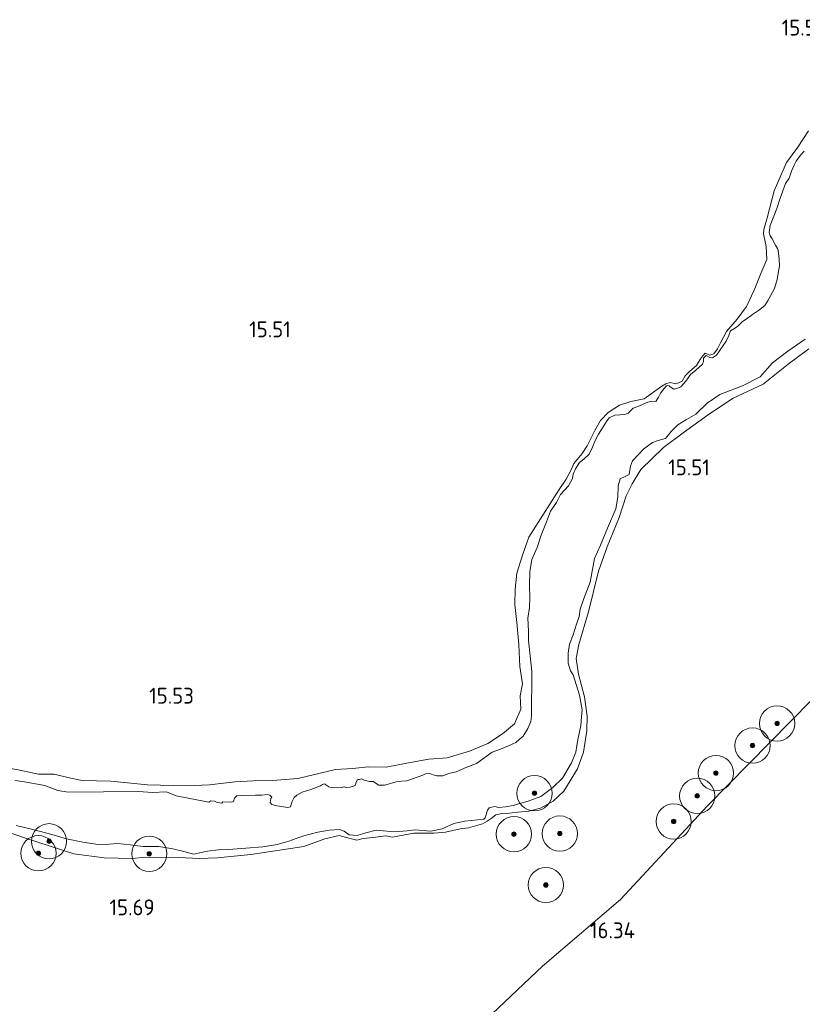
# Model space of a CAD drawing. Extents: x 196936 to 200438, y 361224 to 364196.
# Tile 150 of 256: x 199506 to 199595, y 361656 to 361768. Entities that reach past the tile are written whole.
import ezdxf
from ezdxf.enums import TextEntityAlignment as Align

# ---------------------------------------------------------------- set-up
doc = ezdxf.new("R2010")
doc.units = 0
for name, color, linetype, lineweight in [('B-ME-GR-BOOM-S', 90, 'Continuous', 25), ('B-ME-GR-BOUWLAND_BRAAKLIGGEND-GV', 200, 'Continuous', 13), ('B-ME-GR-GRAS-GV', 60, 'Continuous', 13), ('B-ME-GW-TALUD_KRUIN-G', 90, 'Continuous', 18), ('B-ME-IE-TERREINAFSCHEIDING_KUNSTMATIG_HEKWERK-G', 20, 'IE-TERREINAFSCHEIDING-KUNSTMATIG', 18), ('B-ME-OG-HOOGTEPUNT-S', 7, 'Continuous', 25), ('B-ME-OG-WATER_BEEK-GV', 150, 'Continuous', 18)]:
    doc.layers.add(name, color=color, linetype=linetype, lineweight=lineweight)
doc.styles.add('NLCS-ISO-ANNOTATIVE-T18', font='NLCS-ISO.ttf', dxfattribs={"height": 1.8})
doc.linetypes.add('IE-TERREINAFSCHEIDING-KUNSTMATIG', pattern='A,4,[82,NLCS.SHX,S=0.75,R=90,X=0,Y=0],4,-2', length=10)

# ---------------------------------------------------------------- blocks, each defined once
blk = doc.blocks.new('SAL-HOOGTELABEL-SO')
at = {"color": 0, "linetype": 'ByBlock', "lineweight": -2, "style": 'NLCS-ISO-ANNOTATIVE-T18'}
blk.add_attdef('HOOGTE', text='', height=1.8, dxfattribs=at).set_placement((2.79, 0), align=Align.RIGHT)
blk = doc.blocks.new('SGR-BOOM_01-SO')
at = {"linetype": 'ByBlock', "lineweight": 18}
h = blk.add_hatch(color=0, dxfattribs=at)
h.dxf.hatch_style = 1
edge = h.paths.add_edge_path()
edge.add_arc((0, 0), 0.25, 0, 360)
at = {"color": 0, "linetype": 'ByBlock', "lineweight": 18}
for radius in [2, 0.25]:
    blk.add_circle((0, 0), radius, dxfattribs=at)

msp = doc.modelspace()

# ---------------------------------------------------------------- linework, layer by layer
at = {"layer": 'B-ME-GR-BOUWLAND_BRAAKLIGGEND-GV'}
for points in [[(199501.404, 361676.532, 15.585), (199506.573, 361674.746, 15.581), (199512.076, 361672.977, 15.554), (199515.515, 361672.517, 15.62), (199518.687, 361672.458, 15.632), (199520.233, 361672.599, 15.593), (199523.998, 361672.561, 15.612), (199526.297, 361672.451, 15.667), (199528.36, 361672.502, 15.679), (199532.154, 361672.891, 15.683), (199538.168, 361673.793, 15.663), (199540.55, 361674.678, 15.64), (199542.169, 361675.059, 15.593), (199543.417, 361674.723, 15.593), (199544.17, 361674.505, 15.616), (199544.898, 361674.694, 15.601), (199545.979, 361674.841, 15.577), (199547.468, 361675.012, 15.573), (199548.239, 361674.869, 15.628), (199550.626, 361675.334, 15.632), (199552.914, 361675.316, 15.632), (199554.232, 361675.446, 15.632), (199555.889, 361675.818, 15.632), (199556.838, 361675.916, 15.632), (199558.448, 361676.363, 15.636), (199558.966, 361676.683, 15.636), (199559.399, 361676.983, 15.636), (199559.945, 361677.417, 15.64), (199560.447, 361677.499, 15.64), (199561.14, 361677.537, 15.64), (199562.429, 361677.714, 15.64), (199563.7, 361677.816, 15.64), (199565.025, 361678.146, 15.64), (199566.458, 361678.933, 15.64), (199567.659, 361680.097, 15.64), (199569.222, 361682.623, 15.64), (199569.911, 361684.512, 15.64), (199570.288, 361686.957, 15.64), (199570.315, 361688.6, 15.64), (199569.995, 361690.784, 15.644), (199569.317, 361693.358, 15.644), (199569.057, 361695.149, 15.655), (199569.351, 361696.729, 15.675), (199570.472, 361700.447, 15.679), (199571.601, 361705.047, 15.695), (199572.582, 361707.832, 15.683), (199573.926, 361711.134, 15.753), (199574.75, 361713.595, 15.746), (199575.422, 361714.972, 15.699), (199576.408, 361716.589, 15.659), (199578.969, 361719.081, 15.612), (199581.217, 361720.761, 15.585), (199584.083, 361722.843, 15.55), (199586.89, 361724.673, 15.546), (199590.275, 361726.261, 15.487), (199593.099, 361728.538, 15.522), (199595.441, 361730.276, 15.562)], [(199598.123, 361692.778, 15.982), (199583.979, 361678.435, 16.054), (199574.073, 361667.804, 16.216), (199565.234, 361660.211, 16.3), (199554.54, 361650.07, 16.432), (199545.914, 361641.469, 16.423), (199538.415, 361636.679, 16.348), (199527.537, 361628.665, 16.411), (199515.386, 361619.681, 16.588), (199505.072, 361613.755, 16.792)]]:
    msp.add_polyline3d(points, dxfattribs=at)
at = {"layer": 'B-ME-GR-GRAS-GV'}
for points in [[(199595.404, 361755.018, 15.512), (199594.208, 361753.167, 15.582), (199592.925, 361751.457, 15.59), (199592.293, 361749.956, 15.57), (199591.523, 361748.206, 15.574), (199590.735, 361745.174, 15.543), (199590.338, 361743.819, 15.535), (199590.307, 361743.344, 15.508), (199590.615, 361741.906, 15.476), (199590.676, 361740.444, 15.473), (199590.017, 361738.829, 15.519), (199589.259, 361736.956, 15.551), (199588.385, 361735.11, 15.559), (199587.326, 361733.669, 15.508), (199586.113, 361732.263, 15.492), (199585.45, 361730.971, 15.488), (199585.09, 361730.291, 15.508), (199584.672, 361729.705, 15.516), (199584.237, 361729.566, 15.516), (199583.692, 361729.813, 15.527), (199583.245, 361729.275, 15.547), (199582.717, 361728.393, 15.535), (199581.968, 361727.764, 15.547), (199581.444, 361727.243, 15.555), (199581.102, 361726.639, 15.563), (199580.688, 361726.414, 15.563), (199580.385, 361726.324, 15.563), (199579.737, 361726.475, 15.57), (199579.218, 361726.315, 15.566), (199578.794, 361726.052, 15.563), (199576.766, 361724.596, 15.57), (199575.251, 361724.306, 15.602), (199573.986, 361723.878, 15.606), (199572.707, 361723.051, 15.61), (199571.819, 361722.173, 15.594), (199571.191, 361721.033, 15.527), (199570.297, 361719.272, 15.523), (199569.732, 361718.399, 15.519), (199568.79, 361717.292, 15.516), (199568.516, 361716.633, 15.516), (199567.926, 361715.484, 15.527), (199567.137, 361714.342, 15.527), (199565.284, 361711.397, 15.519), (199563.699, 361708.913, 15.535), (199563.007, 361706.984, 15.5), (199562.339, 361704.809, 15.523), (199562.158, 361703.002, 15.535), (199562.119, 361701.282, 15.531), (199562.322, 361699.225, 15.492), (199562.542, 361696.721, 15.519), (199562.685, 361694.236, 15.555), (199562.953, 361692.284, 15.539), (199562.709, 361690.894, 15.512), (199562.799, 361689.385, 15.527), (199562.047, 361687.712, 15.547), (199560.697, 361686.58, 15.535), (199559.034, 361685.481, 15.578), (199556.948, 361684.641, 15.582), (199554.434, 361683.861, 15.555), (199552.348, 361683.704, 15.547), (199550.046, 361683.317, 15.566), (199547.519, 361682.822, 15.641), (199545.477, 361682.856, 15.629), (199543.704, 361682.667, 15.602), (199541.75, 361682.56, 15.582), (199537.484, 361681.506, 15.598), (199534.619, 361681.29, 15.59), (199532.398, 361681.246, 15.531), (199530.32, 361681.128, 15.504), (199527.467, 361680.789, 15.519), (199524.867, 361680.672, 15.504), (199520.44, 361680.821, 15.5), (199516.274, 361681.23, 15.516), (199512.997, 361681.312, 15.555), (199511.539, 361681.612, 15.551), (199509.824, 361682.012, 15.559), (199508.058, 361682.023, 15.547), (199505.952, 361682.474, 15.551), (199501.981, 361683.2, 15.531)], [(199501.981, 361683.2, 15.531), (199505.952, 361682.474, 15.551), (199508.058, 361682.023, 15.547), (199509.824, 361682.012, 15.559), (199511.539, 361681.612, 15.551), (199512.997, 361681.312, 15.555), (199516.274, 361681.23, 15.516), (199520.44, 361680.821, 15.5), (199524.867, 361680.672, 15.504), (199527.467, 361680.789, 15.519), (199530.32, 361681.128, 15.504), (199532.398, 361681.246, 15.531), (199534.619, 361681.29, 15.59), (199537.484, 361681.506, 15.598), (199541.75, 361682.56, 15.582), (199543.704, 361682.667, 15.602), (199545.477, 361682.856, 15.629), (199547.519, 361682.822, 15.641), (199550.046, 361683.317, 15.566), (199552.348, 361683.704, 15.547), (199554.434, 361683.861, 15.555), (199556.948, 361684.641, 15.582), (199559.034, 361685.481, 15.578), (199560.697, 361686.58, 15.535), (199562.047, 361687.712, 15.547), (199562.799, 361689.385, 15.527), (199562.709, 361690.894, 15.512), (199562.953, 361692.284, 15.539), (199562.685, 361694.236, 15.555), (199562.542, 361696.721, 15.519), (199562.322, 361699.225, 15.492), (199562.119, 361701.282, 15.531), (199562.158, 361703.002, 15.535), (199562.339, 361704.809, 15.523), (199563.007, 361706.984, 15.5), (199563.699, 361708.913, 15.535), (199565.284, 361711.397, 15.519), (199567.137, 361714.342, 15.527), (199567.926, 361715.484, 15.527), (199568.516, 361716.633, 15.516), (199568.79, 361717.292, 15.516), (199569.732, 361718.399, 15.519), (199570.297, 361719.272, 15.523), (199571.191, 361721.033, 15.527), (199571.819, 361722.173, 15.594), (199572.707, 361723.051, 15.61), (199573.986, 361723.878, 15.606), (199575.251, 361724.306, 15.602), (199576.766, 361724.596, 15.57), (199578.794, 361726.052, 15.563), (199579.218, 361726.315, 15.566), (199579.737, 361726.475, 15.57), (199580.385, 361726.324, 15.563), (199580.688, 361726.414, 15.563), (199581.102, 361726.639, 15.563), (199581.444, 361727.243, 15.555), (199581.968, 361727.764, 15.547), (199582.717, 361728.393, 15.535), (199583.245, 361729.275, 15.547), (199583.692, 361729.813, 15.527), (199584.237, 361729.566, 15.516), (199584.672, 361729.705, 15.516), (199585.09, 361730.291, 15.508), (199585.45, 361730.971, 15.488), (199586.113, 361732.263, 15.492), (199587.326, 361733.669, 15.508), (199588.385, 361735.11, 15.559), (199589.259, 361736.956, 15.551), (199590.017, 361738.829, 15.519), (199590.676, 361740.444, 15.473), (199590.615, 361741.906, 15.476), (199590.307, 361743.344, 15.508), (199590.338, 361743.819, 15.535), (199590.735, 361745.174, 15.543), (199591.523, 361748.206, 15.574), (199592.293, 361749.956, 15.57), (199592.925, 361751.457, 15.59), (199594.208, 361753.167, 15.582), (199595.404, 361755.018, 15.512)], [(199594.924, 361752.739, 15.25), (199594.531, 361752.268, 15.25), (199594.007, 361751.587, 15.25), (199593.776, 361751.118, 15.25), (199593.499, 361750.459, 15.25), (199593.233, 361749.676, 15.25), (199592.804, 361749.053, 15.25), (199592.18, 361747.268, 15.25), (199591.813, 361746.227, 15.25), (199591.076, 361744.307, 15.25), (199590.963, 361743.489, 15.25), (199591.073, 361743.1, 15.25), (199591.315, 361742.761, 15.25), (199591.675, 361742.072, 15.25), (199591.908, 361741.695, 15.25), (199591.977, 361741.477, 15.25), (199592.104, 361740.481, 15.25), (199592.123, 361739.711, 15.25), (199591.962, 361738.863, 15.25), (199591.876, 361738.159, 15.25), (199591.556, 361737.147, 15.25), (199590.841, 361735.826, 15.25), (199590.45, 361735.194, 15.25), (199589.754, 361734.634, 15.25), (199589.084, 361734.189, 15.25), (199588.359, 361733.676, 15.25), (199587.925, 361733.376, 15.25), (199587.4, 361732.856, 15.25), (199587.014, 361732.585, 15.25), (199586.589, 361732.323, 15.25), (199586.386, 361731.807, 15.25), (199586.072, 361731.157, 15.25), (199584.97, 361729.565, 15.25), (199584.537, 361729.265, 15.25), (199584.223, 361729.299, 15.25), (199583.792, 361729.522, 15.25), (199583.52, 361729.224, 15.25), (199583.515, 361728.862, 15.25), (199583.405, 361728.566, 15.25), (199582.634, 361727.863, 15.25), (199582.032, 361727.361, 15.25), (199581.491, 361726.603, 15.25), (199580.938, 361725.969, 15.25), (199580.493, 361725.792, 15.25), (199580.19, 361725.703, 15.25), (199580.143, 361725.716, 15.25), (199579.731, 361725.973, 15.25), (199579.596, 361726.085, 15.25), (199579.444, 361726.121, 15.25), (199579.311, 361726.072, 15.25), (199578.992, 361725.745, 15.25), (199578.637, 361725.265, 15.25), (199578.418, 361724.797, 15.25), (199578.088, 361724.308, 15.3), (199577.613, 361724.34, 15.3), (199577.186, 361724.24, 15.3), (199576.062, 361723.741, 15.3), (199575.532, 361723.544, 15.3), (199575.381, 361723.419, 15.3), (199574.959, 361722.995, 15.3), (199574.6, 361722.838, 15.3), (199573.451, 361722.748, 15.3), (199572.818, 361722.455, 15.3), (199572.519, 361722.042, 15.3), (199572.137, 361721.448, 15.3), (199571.577, 361720.614, 15.3), (199571.262, 361719.964, 15.3), (199570.902, 361719.123, 15.3), (199570.551, 361718.32, 15.3), (199569.94, 361717.78, 15.3), (199569.441, 361717.375, 15.3), (199568.994, 361716.675, 15.3), (199568.726, 361716.054, 15.3), (199568.656, 361715.588, 15.3), (199568.172, 361714.736, 15.3), (199567.3, 361713.774, 15.3), (199566.837, 361712.837, 15.3), (199566.165, 361711.869, 15.3), (199565.676, 361710.655, 15.3), (199565.077, 361709.146, 15.3), (199564.62, 361707.724, 15.3), (199564.019, 361706.376, 15.3), (199563.809, 361704.977, 15.3), (199563.762, 361703.417, 15.3), (199563.807, 361702.078, 15.3), (199563.774, 361700.918, 15.3), (199563.571, 361699.718, 15.3), (199563.665, 361698.246, 15.3), (199563.66, 361697.2, 15.3), (199563.853, 361695.463, 15.3), (199564.027, 361693.65, 15.3), (199563.996, 361688.584, 15.3), (199563.899, 361688.003, 15.3), (199563.586, 361687.191, 15.3), (199563.055, 361686.31, 15.3), (199562.604, 361685.933, 15.3), (199562.209, 361685.624, 15.3), (199561.887, 361685.459, 15.3), (199561.387, 361685.215, 15.3), (199560.942, 361685.038, 15.3), (199560.46, 361684.87, 15.3), (199559.533, 361684.526, 15.3), (199557.734, 361683.22, 15.3), (199556.674, 361682.827, 15.3), (199555.455, 361682.27, 15.3), (199554.611, 361682.107, 15.3), (199553.94, 361681.823, 15.3), (199553.256, 361681.824, 15.3), (199552.836, 361681.923, 15.3), (199552.473, 361682.09, 15.3), (199551.979, 361682.045, 15.3), (199551.667, 361681.918, 15.3), (199549.86, 361681.258, 15.3), (199549.243, 361681.203, 15.3), (199548.626, 361681.148, 15.3), (199548.276, 361681.029, 15.3), (199547.717, 361680.88, 15.3), (199547.329, 361680.77, 15.3), (199546.682, 361680.762, 15.3), (199546.472, 361680.892, 15.3), (199546.059, 361681.191, 15.3), (199545.898, 361681.189, 15.3), (199545.613, 361681.176, 15.3), (199545.003, 361681.321, 15.3), (199544.792, 361681.451, 15.3), (199544.715, 361681.469, 15.3), (199544.46, 361681.409, 15.3), (199544.336, 361681.398, 15.3), (199544.204, 361681.349, 15.3), (199544.075, 361680.976, 15.3), (199544.021, 361680.748, 15.3), (199543.794, 361680.64, 15.3), (199543.406, 361680.531, 15.3), (199542.989, 361680.468, 15.3), (199542.769, 361680.561, 15.3), (199542.39, 361680.489, 15.3), (199541.696, 361680.452, 15.3), (199541.268, 361680.513, 15.3), (199541.001, 361680.576, 15.3), (199540.656, 361680.819, 15.3), (199540.588, 361680.875, 15.3), (199540.474, 361680.902, 15.3), (199540.399, 361680.889, 15.3), (199540.295, 361680.824, 15.3), (199540.059, 361680.679, 15.3), (199538.952, 361680.256, 15.3), (199537.958, 361679.968, 15.3), (199537.354, 361679.628, 15.3), (199537.053, 361679.377, 15.3), (199536.821, 361678.908, 15.3), (199536.74, 361678.565, 15.3), (199536.638, 361678.307, 15.3), (199536.335, 361678.218, 15.3), (199535.097, 361678.43, 15.3), (199534.525, 361678.565, 15.3), (199534.342, 361678.81, 15.3), (199534.403, 361679.239, 15.3), (199534.524, 361679.411, 15.3), (199534.293, 361679.627, 15.3), (199534.026, 361679.69, 15.3), (199533.409, 361679.635, 15.3), (199532.687, 361679.645, 15.3), (199531.1, 361679.577, 15.3), (199530.568, 361679.542, 15.3), (199530.306, 361679.282, 15.3), (199530.177, 361678.91, 15.3), (199529.96, 361678.841, 15.3), (199528.961, 361678.876, 15.3), (199528.849, 361678.741, 15.3), (199528.335, 361678.782, 15.3), (199528.01, 361678.94, 15.3), (199527.62, 361678.992, 15.3), (199527.384, 361678.846, 15.3), (199523.687, 361679.56, 15.3), (199522.588, 361680.021, 15.3), (199520.955, 361679.925, 15.3), (199519.451, 361680.039, 15.3), (199511.421, 361679.966, 15.3), (199510.259, 361680.161, 15.3), (199508.779, 361680.713, 15.3), (199506.235, 361681.194, 15.3), (199505.369, 361681.278, 15.3)], [(199505.513, 361676.171, 15.3), (199507.574, 361675.69, 15.3), (199509.587, 361675.18, 15.3), (199511.239, 361674.673, 15.3), (199513.079, 361674.284, 15.3), (199514.831, 361674.036, 15.3), (199516.085, 361674.065, 15.3), (199517.025, 361674.127, 15.3), (199518.443, 361673.998, 15.3), (199519.928, 361673.812, 15.3), (199521.696, 361673.802, 15.3), (199523.287, 361673.551, 15.3), (199524.537, 361673.219, 15.3), (199525.224, 361673.059, 15.3), (199525.682, 361672.952, 15.3), (199526.316, 361673.085, 15.3), (199527.245, 361673.271, 15.3), (199528.487, 361673.423, 15.3), (199529.627, 361673.479, 15.3), (199531.592, 361673.624, 15.3), (199533.518, 361673.778, 15.3), (199535.149, 361674.041, 15.3), (199536.445, 361674.422, 15.3), (199537.277, 361674.711, 15.3), (199538.023, 361674.979, 15.3), (199539.736, 361675.424, 15.3), (199541.035, 361675.644, 15.3), (199542.221, 361675.729, 15.3), (199542.737, 361675.528, 15.3), (199543.324, 361675.11, 15.3), (199544.199, 361675.067, 15.3), (199545.192, 361675.358, 15.3), (199546.385, 361675.643, 15.3), (199548.355, 361675.464, 15.3), (199549.873, 361675.593, 15.3), (199550.784, 361675.702, 15.3), (199552.554, 361675.53, 15.3), (199553.87, 361675.826, 15.3), (199555.173, 361676.407, 15.3), (199556.442, 361676.674, 15.3), (199557.884, 361676.821, 15.3), (199558.586, 361676.898, 15.3), (199558.745, 361677.062, 15.3), (199558.988, 361677.931, 15.3), (199559.174, 361678.209, 15.3), (199559.506, 361678.252, 15.3), (199559.847, 361678.334, 15.3), (199560.266, 361678.236, 15.3), (199561.045, 361678.296, 15.3), (199561.926, 361678.452, 15.3), (199562.796, 361678.732, 15.3), (199563.61, 361678.944, 15.3), (199565.065, 361679.49, 15.3), (199566.427, 361680.499, 15.3), (199567.522, 361681.571, 15.3), (199568.53, 361683.307, 15.3), (199569.015, 361684.522, 15.3), (199569.146, 361685.255, 15.3), (199569.304, 361686.104, 15.3), (199569.595, 361687.524, 15.3), (199569.665, 361688.514, 15.3), (199569.729, 361689.303, 15.3), (199569.436, 361690.981, 15.3), (199568.726, 361693.279, 15.3), (199568.433, 361693.749, 15.3), (199568.153, 361694.619, 15.3), (199568.136, 361695.75, 15.3), (199568.291, 361696.76, 15.3), (199568.702, 361697.83, 15.3), (199569.101, 361699.025, 15.3), (199569.391, 361699.922, 15.3), (199569.502, 361700.741, 15.3), (199569.875, 361701.821, 15.3), (199570.661, 361703.81, 15.3), (199571.123, 361706.478, 15.3), (199571.84, 361708, 15.3), (199572.617, 361709.951, 15.3), (199573.571, 361712.142, 15.3), (199573.798, 361713.457, 15.3), (199573.815, 361714.741, 15.3), (199574.041, 361715.533, 15.3), (199574.626, 361715.799, 15.3), (199575.078, 361716.015, 15.3), (199575.225, 361716.986, 15.3), (199575.444, 361717.579, 15.3), (199576.724, 361718.929, 15.3), (199577.739, 361719.658, 15.3), (199578.353, 361719.877, 15.3), (199579.214, 361720.118, 15.3), (199579.839, 361720.898, 15.3), (199580.578, 361721.651, 15.3), (199581.566, 361722.265, 15.25), (199582.631, 361722.861, 15.25), (199583.932, 361724.127, 15.25), (199585.37, 361725.118, 15.25), (199587.93, 361726.09, 15.25), (199589.938, 361727.11, 15.25), (199591.32, 361728.718, 15.25), (199593.076, 361730.038, 15.25), (199595.041, 361731.39, 15.25)], [(199595.441, 361730.276, 15.562), (199593.099, 361728.538, 15.522), (199590.275, 361726.261, 15.487), (199586.89, 361724.673, 15.546), (199584.083, 361722.843, 15.55), (199581.217, 361720.761, 15.585), (199578.969, 361719.081, 15.612), (199576.408, 361716.589, 15.659), (199575.422, 361714.972, 15.699), (199574.75, 361713.595, 15.746), (199573.926, 361711.134, 15.753), (199572.582, 361707.832, 15.683), (199571.601, 361705.047, 15.695), (199570.472, 361700.447, 15.679), (199569.351, 361696.729, 15.675), (199569.057, 361695.149, 15.655), (199569.317, 361693.358, 15.644), (199569.995, 361690.784, 15.644), (199570.315, 361688.6, 15.64), (199570.288, 361686.957, 15.64), (199569.911, 361684.512, 15.64), (199569.222, 361682.623, 15.64), (199567.659, 361680.097, 15.64), (199566.458, 361678.933, 15.64), (199565.025, 361678.146, 15.64), (199563.7, 361677.816, 15.64), (199562.429, 361677.714, 15.64), (199561.14, 361677.537, 15.64), (199560.447, 361677.499, 15.64), (199559.945, 361677.417, 15.64), (199559.399, 361676.983, 15.636), (199558.966, 361676.683, 15.636), (199558.448, 361676.363, 15.636), (199556.838, 361675.916, 15.632), (199555.889, 361675.818, 15.632), (199554.232, 361675.446, 15.632), (199552.914, 361675.316, 15.632), (199550.626, 361675.334, 15.632), (199548.239, 361674.869, 15.628), (199547.468, 361675.012, 15.573), (199545.979, 361674.841, 15.577), (199544.898, 361674.694, 15.601), (199544.17, 361674.505, 15.616), (199543.417, 361674.723, 15.593), (199542.169, 361675.059, 15.593), (199540.55, 361674.678, 15.64), (199538.168, 361673.793, 15.663), (199532.154, 361672.891, 15.683), (199528.36, 361672.502, 15.679), (199526.297, 361672.451, 15.667), (199523.998, 361672.561, 15.612), (199520.233, 361672.599, 15.593), (199518.687, 361672.458, 15.632), (199515.515, 361672.517, 15.62), (199512.076, 361672.977, 15.554), (199506.573, 361674.746, 15.581), (199501.404, 361676.532, 15.585)], [(199505.072, 361613.755, 16.792), (199515.386, 361619.681, 16.588), (199527.537, 361628.665, 16.411), (199538.415, 361636.679, 16.348), (199545.914, 361641.469, 16.423), (199554.54, 361650.07, 16.432), (199565.234, 361660.211, 16.3), (199574.073, 361667.804, 16.216), (199583.979, 361678.435, 16.054), (199598.123, 361692.778, 15.982)]]:
    msp.add_polyline3d(points, dxfattribs=at)
at = {"layer": 'B-ME-GW-TALUD_KRUIN-G'}
for points in [[(199595.404, 361755.018, 15.512), (199594.208, 361753.167, 15.582), (199592.925, 361751.457, 15.59), (199592.293, 361749.956, 15.57), (199591.523, 361748.206, 15.574), (199590.735, 361745.174, 15.543), (199590.338, 361743.819, 15.535), (199590.307, 361743.344, 15.508), (199590.615, 361741.906, 15.476), (199590.676, 361740.444, 15.473), (199590.017, 361738.829, 15.519), (199589.259, 361736.956, 15.551), (199588.385, 361735.11, 15.559), (199587.326, 361733.669, 15.508), (199586.113, 361732.263, 15.492)], [(199586.113, 361732.263, 15.492), (199585.45, 361730.971, 15.488), (199585.09, 361730.291, 15.508), (199584.672, 361729.705, 15.516), (199584.237, 361729.566, 15.516), (199583.692, 361729.813, 15.527), (199583.245, 361729.275, 15.547), (199582.717, 361728.393, 15.535), (199581.968, 361727.764, 15.547), (199581.444, 361727.243, 15.555), (199581.102, 361726.639, 15.563), (199580.688, 361726.414, 15.563), (199580.385, 361726.324, 15.563), (199579.737, 361726.475, 15.57), (199579.218, 361726.315, 15.566), (199578.794, 361726.052, 15.563), (199576.766, 361724.596, 15.57), (199575.251, 361724.306, 15.602), (199573.986, 361723.878, 15.606), (199572.707, 361723.051, 15.61), (199571.819, 361722.173, 15.594), (199571.191, 361721.033, 15.527), (199570.297, 361719.272, 15.523), (199569.732, 361718.399, 15.519), (199568.79, 361717.292, 15.516), (199568.516, 361716.633, 15.516), (199567.926, 361715.484, 15.527), (199567.137, 361714.342, 15.527), (199565.284, 361711.397, 15.519), (199563.699, 361708.913, 15.535), (199563.007, 361706.984, 15.5), (199562.339, 361704.809, 15.523), (199562.158, 361703.002, 15.535), (199562.119, 361701.282, 15.531), (199562.322, 361699.225, 15.492), (199562.542, 361696.721, 15.519), (199562.685, 361694.236, 15.555), (199562.953, 361692.284, 15.539), (199562.709, 361690.894, 15.512), (199562.799, 361689.385, 15.527), (199562.047, 361687.712, 15.547), (199560.697, 361686.58, 15.535), (199559.034, 361685.481, 15.578), (199556.948, 361684.641, 15.582), (199554.434, 361683.861, 15.555), (199552.348, 361683.704, 15.547), (199550.046, 361683.317, 15.566), (199547.519, 361682.822, 15.641), (199545.477, 361682.856, 15.629), (199543.704, 361682.667, 15.602), (199541.75, 361682.56, 15.582), (199537.484, 361681.506, 15.598), (199534.619, 361681.29, 15.59), (199532.398, 361681.246, 15.531), (199530.32, 361681.128, 15.504), (199527.467, 361680.789, 15.519), (199524.867, 361680.672, 15.504), (199520.44, 361680.821, 15.5), (199516.274, 361681.23, 15.516), (199512.997, 361681.312, 15.555), (199511.539, 361681.612, 15.551), (199509.824, 361682.012, 15.559), (199508.058, 361682.023, 15.547), (199505.952, 361682.474, 15.551), (199501.981, 361683.2, 15.531)], [(199540.55, 361674.678, 15.64), (199542.169, 361675.059, 15.593), (199543.417, 361674.723, 15.593), (199544.17, 361674.505, 15.616), (199544.898, 361674.694, 15.601), (199545.979, 361674.841, 15.577), (199547.468, 361675.012, 15.573), (199548.239, 361674.869, 15.628), (199550.626, 361675.334, 15.632), (199552.914, 361675.316, 15.632), (199554.232, 361675.446, 15.632), (199555.889, 361675.818, 15.632), (199556.838, 361675.916, 15.632), (199558.448, 361676.363, 15.636), (199558.966, 361676.683, 15.636), (199559.399, 361676.983, 15.636), (199559.945, 361677.417, 15.64), (199560.447, 361677.499, 15.64), (199561.14, 361677.537, 15.64), (199562.429, 361677.714, 15.64), (199563.7, 361677.816, 15.64), (199565.025, 361678.146, 15.64), (199566.458, 361678.933, 15.64), (199567.659, 361680.097, 15.64), (199569.222, 361682.623, 15.64), (199569.911, 361684.512, 15.64), (199570.288, 361686.957, 15.64), (199570.315, 361688.6, 15.64), (199569.995, 361690.784, 15.644), (199569.317, 361693.358, 15.644), (199569.057, 361695.149, 15.655), (199569.351, 361696.729, 15.675), (199570.472, 361700.447, 15.679), (199571.601, 361705.047, 15.695), (199572.582, 361707.832, 15.683), (199573.926, 361711.134, 15.753), (199574.75, 361713.595, 15.746), (199575.422, 361714.972, 15.699), (199576.408, 361716.589, 15.659), (199578.969, 361719.081, 15.612), (199581.217, 361720.761, 15.585), (199584.083, 361722.843, 15.55), (199586.89, 361724.673, 15.546), (199590.275, 361726.261, 15.487), (199593.099, 361728.538, 15.522), (199595.441, 361730.276, 15.562)], [(199501.404, 361676.532, 15.585), (199506.573, 361674.746, 15.581), (199512.076, 361672.977, 15.554), (199515.515, 361672.517, 15.62), (199518.687, 361672.458, 15.632), (199520.233, 361672.599, 15.593), (199523.998, 361672.561, 15.612), (199526.297, 361672.451, 15.667), (199528.36, 361672.502, 15.679), (199532.154, 361672.891, 15.683), (199538.168, 361673.793, 15.663), (199540.55, 361674.678, 15.64)]]:
    msp.add_polyline3d(points, dxfattribs=at)
at = {"layer": 'B-ME-IE-TERREINAFSCHEIDING_KUNSTMATIG_HEKWERK-G'}
msp.add_polyline3d([(199442.806, 361568.96, 16.786), (199456.534, 361577.738, 17.065), (199473.796, 361590.009, 16.903), (199488.498, 361600.594, 16.855), (199496.932, 361606.758, 16.84), (199505.072, 361613.755, 16.792), (199515.386, 361619.681, 16.588), (199527.537, 361628.665, 16.411), (199538.415, 361636.679, 16.348), (199545.914, 361641.469, 16.423), (199554.54, 361650.07, 16.432), (199565.234, 361660.211, 16.3), (199574.073, 361667.804, 16.216), (199583.979, 361678.435, 16.054), (199598.123, 361692.778, 15.982), (199606.437, 361701.726, 15.889), (199618.211, 361714.127, 15.832), (199630.317, 361726.504, 15.772), (199634.462, 361731.053, 15.757), (199642.748, 361719.044, 16.24), (199649.93, 361708.128, 16.948)], dxfattribs=at)
at = {"layer": 'B-ME-OG-WATER_BEEK-GV'}
for points in [[(199505.369, 361681.278, 15.3), (199506.235, 361681.194, 15.3), (199508.779, 361680.713, 15.3), (199510.259, 361680.161, 15.3), (199511.421, 361679.966, 15.3), (199519.451, 361680.039, 15.3), (199520.955, 361679.925, 15.3), (199522.588, 361680.021, 15.3), (199523.687, 361679.56, 15.3), (199527.384, 361678.846, 15.3), (199527.62, 361678.992, 15.3), (199528.01, 361678.94, 15.3), (199528.335, 361678.782, 15.3), (199528.849, 361678.741, 15.3), (199528.961, 361678.876, 15.3), (199529.96, 361678.841, 15.3), (199530.177, 361678.91, 15.3), (199530.306, 361679.282, 15.3), (199530.568, 361679.542, 15.3), (199531.1, 361679.577, 15.3), (199532.687, 361679.645, 15.3), (199533.409, 361679.635, 15.3), (199534.026, 361679.69, 15.3), (199534.293, 361679.627, 15.3), (199534.524, 361679.411, 15.3), (199534.403, 361679.239, 15.3), (199534.342, 361678.81, 15.3), (199534.525, 361678.565, 15.3), (199535.097, 361678.43, 15.3), (199536.335, 361678.218, 15.3), (199536.638, 361678.307, 15.3), (199536.74, 361678.565, 15.3), (199536.821, 361678.908, 15.3), (199537.053, 361679.377, 15.3), (199537.354, 361679.628, 15.3), (199537.958, 361679.968, 15.3), (199538.952, 361680.256, 15.3), (199540.059, 361680.679, 15.3), (199540.295, 361680.824, 15.3), (199540.399, 361680.889, 15.3), (199540.474, 361680.902, 15.3), (199540.588, 361680.875, 15.3), (199540.656, 361680.819, 15.3), (199541.001, 361680.576, 15.3), (199541.268, 361680.513, 15.3), (199541.696, 361680.452, 15.3), (199542.39, 361680.489, 15.3), (199542.769, 361680.561, 15.3), (199542.989, 361680.468, 15.3), (199543.406, 361680.531, 15.3), (199543.794, 361680.64, 15.3), (199544.021, 361680.748, 15.3), (199544.075, 361680.976, 15.3), (199544.204, 361681.349, 15.3), (199544.336, 361681.398, 15.3), (199544.46, 361681.409, 15.3), (199544.715, 361681.469, 15.3), (199544.792, 361681.451, 15.3), (199545.003, 361681.321, 15.3), (199545.613, 361681.176, 15.3), (199545.898, 361681.189, 15.3), (199546.059, 361681.191, 15.3), (199546.472, 361680.892, 15.3), (199546.682, 361680.762, 15.3), (199547.329, 361680.77, 15.3), (199547.717, 361680.88, 15.3), (199548.276, 361681.029, 15.3), (199548.626, 361681.148, 15.3), (199549.243, 361681.203, 15.3), (199549.86, 361681.258, 15.3), (199551.667, 361681.918, 15.3), (199551.979, 361682.045, 15.3), (199552.473, 361682.09, 15.3), (199552.836, 361681.923, 15.3), (199553.256, 361681.824, 15.3), (199553.94, 361681.823, 15.3), (199554.611, 361682.107, 15.3), (199555.455, 361682.27, 15.3), (199556.674, 361682.827, 15.3), (199557.734, 361683.22, 15.3), (199559.533, 361684.526, 15.3), (199560.46, 361684.87, 15.3), (199560.942, 361685.038, 15.3), (199561.387, 361685.215, 15.3), (199561.887, 361685.459, 15.3), (199562.209, 361685.624, 15.3), (199562.604, 361685.933, 15.3), (199563.055, 361686.31, 15.3), (199563.586, 361687.191, 15.3), (199563.899, 361688.003, 15.3), (199563.996, 361688.584, 15.3), (199564.027, 361693.65, 15.3), (199563.853, 361695.463, 15.3), (199563.66, 361697.2, 15.3), (199563.665, 361698.246, 15.3), (199563.571, 361699.718, 15.3), (199563.774, 361700.918, 15.3), (199563.807, 361702.078, 15.3), (199563.762, 361703.417, 15.3), (199563.809, 361704.977, 15.3), (199564.019, 361706.376, 15.3), (199564.62, 361707.724, 15.3), (199565.077, 361709.146, 15.3), (199565.676, 361710.655, 15.3), (199566.165, 361711.869, 15.3), (199566.837, 361712.837, 15.3), (199567.3, 361713.774, 15.3), (199568.172, 361714.736, 15.3), (199568.656, 361715.588, 15.3), (199568.726, 361716.054, 15.3), (199568.994, 361716.675, 15.3), (199569.441, 361717.375, 15.3), (199569.94, 361717.78, 15.3), (199570.551, 361718.32, 15.3), (199570.902, 361719.123, 15.3), (199571.262, 361719.964, 15.3), (199571.577, 361720.614, 15.3), (199572.137, 361721.448, 15.3), (199572.519, 361722.042, 15.3), (199572.818, 361722.455, 15.3), (199573.451, 361722.748, 15.3), (199574.6, 361722.838, 15.3), (199574.959, 361722.995, 15.3), (199575.381, 361723.419, 15.3), (199575.532, 361723.544, 15.3), (199576.062, 361723.741, 15.3), (199577.186, 361724.24, 15.3), (199577.613, 361724.34, 15.3), (199578.088, 361724.308, 15.3), (199578.418, 361724.797, 15.25), (199578.637, 361725.265, 15.25), (199578.992, 361725.745, 15.25), (199579.311, 361726.072, 15.25), (199579.444, 361726.121, 15.25), (199579.596, 361726.085, 15.25), (199579.731, 361725.973, 15.25), (199580.143, 361725.716, 15.25), (199580.19, 361725.703, 15.25), (199580.493, 361725.792, 15.25), (199580.938, 361725.969, 15.25), (199581.491, 361726.603, 15.25), (199582.032, 361727.361, 15.25), (199582.634, 361727.863, 15.25), (199583.405, 361728.566, 15.25), (199583.515, 361728.862, 15.25), (199583.52, 361729.224, 15.25), (199583.792, 361729.522, 15.25), (199584.223, 361729.299, 15.25), (199584.537, 361729.265, 15.25), (199584.97, 361729.565, 15.25), (199586.072, 361731.157, 15.25), (199586.386, 361731.807, 15.25), (199586.589, 361732.323, 15.25), (199587.014, 361732.585, 15.25), (199587.4, 361732.856, 15.25), (199587.925, 361733.376, 15.25), (199588.359, 361733.676, 15.25), (199589.084, 361734.189, 15.25), (199589.754, 361734.634, 15.25), (199590.45, 361735.194, 15.25), (199590.841, 361735.826, 15.25), (199591.556, 361737.147, 15.25), (199591.876, 361738.159, 15.25), (199591.962, 361738.863, 15.25), (199592.123, 361739.711, 15.25), (199592.104, 361740.481, 15.25), (199591.977, 361741.477, 15.25), (199591.908, 361741.695, 15.25), (199591.675, 361742.072, 15.25), (199591.315, 361742.761, 15.25), (199591.073, 361743.1, 15.25), (199590.963, 361743.489, 15.25), (199591.076, 361744.307, 15.25), (199591.813, 361746.227, 15.25), (199592.18, 361747.268, 15.25), (199592.804, 361749.053, 15.25), (199593.233, 361749.676, 15.25), (199593.499, 361750.459, 15.25), (199593.776, 361751.118, 15.25), (199594.007, 361751.587, 15.25), (199594.531, 361752.268, 15.25), (199594.924, 361752.739, 15.25)], [(199595.041, 361731.39, 15.25), (199593.076, 361730.038, 15.25), (199591.32, 361728.718, 15.25), (199589.938, 361727.11, 15.25), (199587.93, 361726.09, 15.25), (199585.37, 361725.118, 15.25), (199583.932, 361724.127, 15.25), (199582.631, 361722.861, 15.25), (199581.566, 361722.265, 15.25), (199580.578, 361721.651, 15.3), (199579.839, 361720.898, 15.3), (199579.214, 361720.118, 15.3), (199578.353, 361719.877, 15.3), (199577.739, 361719.658, 15.3), (199576.724, 361718.929, 15.3), (199575.444, 361717.579, 15.3), (199575.225, 361716.986, 15.3), (199575.078, 361716.015, 15.3), (199574.626, 361715.799, 15.3), (199574.041, 361715.533, 15.3), (199573.815, 361714.741, 15.3), (199573.798, 361713.457, 15.3), (199573.571, 361712.142, 15.3), (199572.617, 361709.951, 15.3), (199571.84, 361708, 15.3), (199571.123, 361706.478, 15.3), (199570.661, 361703.81, 15.3), (199569.875, 361701.821, 15.3), (199569.502, 361700.741, 15.3), (199569.391, 361699.922, 15.3), (199569.101, 361699.025, 15.3), (199568.702, 361697.83, 15.3), (199568.291, 361696.76, 15.3), (199568.136, 361695.75, 15.3), (199568.153, 361694.619, 15.3), (199568.433, 361693.749, 15.3), (199568.726, 361693.279, 15.3), (199569.436, 361690.981, 15.3), (199569.729, 361689.303, 15.3), (199569.665, 361688.514, 15.3), (199569.595, 361687.524, 15.3), (199569.304, 361686.104, 15.3), (199569.146, 361685.255, 15.3), (199569.015, 361684.522, 15.3), (199568.53, 361683.307, 15.3), (199567.522, 361681.571, 15.3), (199566.427, 361680.499, 15.3), (199565.065, 361679.49, 15.3), (199563.61, 361678.944, 15.3), (199562.796, 361678.732, 15.3), (199561.926, 361678.452, 15.3), (199561.045, 361678.296, 15.3), (199560.266, 361678.236, 15.3), (199559.847, 361678.334, 15.3), (199559.506, 361678.252, 15.3), (199559.174, 361678.209, 15.3), (199558.988, 361677.931, 15.3), (199558.745, 361677.062, 15.3), (199558.586, 361676.898, 15.3), (199557.884, 361676.821, 15.3), (199556.442, 361676.674, 15.3), (199555.173, 361676.407, 15.3), (199553.87, 361675.826, 15.3), (199552.554, 361675.53, 15.3), (199550.784, 361675.702, 15.3), (199549.873, 361675.593, 15.3), (199548.355, 361675.464, 15.3), (199546.385, 361675.643, 15.3), (199545.192, 361675.358, 15.3), (199544.199, 361675.067, 15.3), (199543.324, 361675.11, 15.3), (199542.737, 361675.528, 15.3), (199542.221, 361675.729, 15.3), (199541.035, 361675.644, 15.3), (199539.736, 361675.424, 15.3), (199538.023, 361674.979, 15.3), (199537.277, 361674.711, 15.3), (199536.445, 361674.422, 15.3), (199535.149, 361674.041, 15.3), (199533.518, 361673.778, 15.3), (199531.592, 361673.624, 15.3), (199529.627, 361673.479, 15.3), (199528.487, 361673.423, 15.3), (199527.245, 361673.271, 15.3), (199526.316, 361673.085, 15.3), (199525.682, 361672.952, 15.3), (199525.224, 361673.059, 15.3), (199524.537, 361673.219, 15.3), (199523.287, 361673.551, 15.3), (199521.696, 361673.802, 15.3), (199519.928, 361673.812, 15.3), (199518.443, 361673.998, 15.3), (199517.025, 361674.127, 15.3), (199516.085, 361674.065, 15.3), (199514.831, 361674.036, 15.3), (199513.079, 361674.284, 15.3), (199511.239, 361674.673, 15.3), (199509.587, 361675.18, 15.3), (199507.574, 361675.69, 15.3), (199505.513, 361676.171, 15.3)]]:
    msp.add_polyline3d(points, dxfattribs=at)

# ---------------------------------------------------------------- block references
at = {"layer": 'B-ME-GR-BOOM-S'}
for p in [(199591.858, 361687.769, 16.071), (199589.069, 361685.259, 16.051), (199584.916, 361682.137, 16.071), (199564.331, 361679.851, 14.73), (199582.799, 361679.548, 16.047), (199580.121, 361676.646, 15.992), (199509.254, 361674.396, 14.937), (199561.995, 361675.204, 15.836), (199567.206, 361675.27, 15.686), (199508.051, 361673.038, 15.598), (199520.63, 361672.978, 15.503), (199565.622, 361669.434, 15.907)]:
    msp.add_blockref('SGR-BOOM_01-SO', p, dxfattribs=at)
at = {"layer": 'B-ME-OG-HOOGTEPUNT-S'}
for p, values in [((199594.31, 361765.848, 15.513), {'HOOGTE': '15.51'}), ((199533.892, 361731.601, 15.511), {'HOOGTE': '15.51'}), ((199581.437, 361715.938, 15.508), {'HOOGTE': '15.51'}), ((199522.896, 361690.017, 15.531), {'HOOGTE': '15.53'}), ((199518.444, 361665.998, 15.694), {'HOOGTE': '15.69'}), ((199572.945, 361663.391, 16.335), {'HOOGTE': '16.34'})]:
    msp.add_blockref('SAL-HOOGTELABEL-SO', p, dxfattribs=at).add_auto_attribs(values)

doc.saveas('drawing.dxf')
